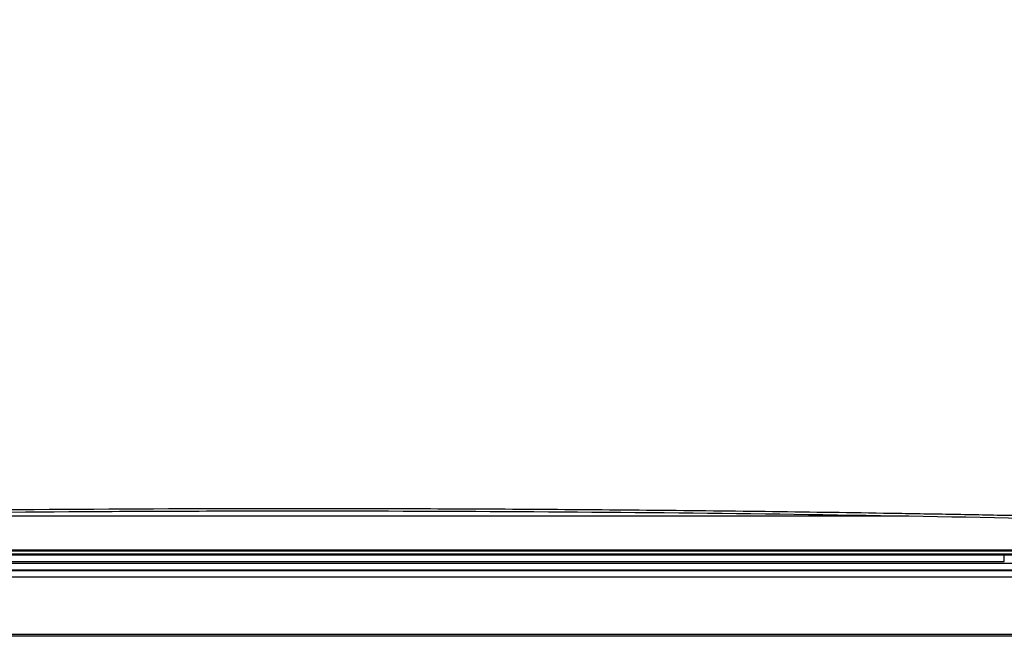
# Model space of a CAD drawing. Header units: millimetres. Extents: x -3.03 to 0.78, y -0.23 to 0.59.
# Tile 34 of 165: x 0.136 to 0.2131, y 0.0254 to 0.0736. Entities that reach past the tile are written whole.
import ezdxf

# ---------------------------------------------------------------- set-up
doc = ezdxf.new("R2010")
doc.units = ezdxf.units.MM

msp = doc.modelspace()

# ---------------------------------------------------------------- linework, layer by layer
at = {"color": 9, "linetype": 'Continuous', "lineweight": 25}
for p, q in [((0.204872, 0.03476), (0.111472, 0.03476)), ((0.213111, 0.031203), (0.213111, 0.031702)), ((0.09465, 0.031074), (0.22175, 0.031074)), ((0.09465, 0.030493), (0.22175, 0.030493)), ((0.223229, 0.029993), (0.093172, 0.029993))]:
    msp.add_line(p, q, dxfattribs=at)
at = {"color": 7, "linetype": 'Continuous', "lineweight": 25}
for p, q in [((0.079813, 0.031823), (0.236587, 0.031823)), ((0.08127, 0.032051), (0.23513, 0.032051)), ((0.235129, 0.032095), (0.081271, 0.032095)), ((0.2282, 0.031742), (0.0882, 0.031742)), ((0.2282, 0.031733), (0.0882, 0.031733)), ((0.226956, 0.031702), (0.089444, 0.031702)), ((0.103289, 0.031203), (0.213111, 0.031203)), ((0.09465, 0.030559), (0.22175, 0.030559)), ((0.09465, 0.030529), (0.22175, 0.030529)), ((0.22175, 0.03052), (0.09465, 0.03052)), ((0.247113, 0.025484), (0.069287, 0.025484)), ((0.247244, 0.025353), (0.069156, 0.025353))]:
    msp.add_line(p, q, dxfattribs=at)
for points, knots in [([(0.115082, 0.092587), (0.115082, 0.092587), (0.115082, 0.092587), (0.115082, 0.092587), (0.097777, 0.197299), (0.196872, 0.072175), (0.115082, 0.092587)], [0, 0, 0, 0, 0.000002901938, 0.000002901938, 0.000002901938, 0.000002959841, 0.000002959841, 0.000002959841, 0.000002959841]), ([(0.084354, 0.034405), (0.090319, 0.034564), (0.096355, 0.034703), (0.10399, 0.034854), (0.105522, 0.034883), (0.108588, 0.034938), (0.110123, 0.034964), (0.114732, 0.035039), (0.11781, 0.035084), (0.133234, 0.035285), (0.14567, 0.035366), (0.164472, 0.035366), (0.170719, 0.035345), (0.183166, 0.035265), (0.189367, 0.035204), (0.198635, 0.035084), (0.201719, 0.035039), (0.206336, 0.034963), (0.207874, 0.034937), (0.210939, 0.034881), (0.212466, 0.034853), (0.220082, 0.034702), (0.2261, 0.034563), (0.232047, 0.034405)], [0, 0, 0, 0, 0.125, 0.125, 0.15625, 0.15625, 0.1875, 0.1875, 0.25, 0.25, 0.5, 0.5, 0.625, 0.625, 0.75, 0.75, 0.8125, 0.8125, 0.84375, 0.84375, 0.875, 0.875, 1, 1, 1, 1]), ([(0.229985, 0.034231), (0.218313, 0.034536), (0.206451, 0.034765), (0.188376, 0.034995), (0.182325, 0.035053), (0.170208, 0.035129), (0.164135, 0.035148), (0.155006, 0.035148), (0.151958, 0.035143), (0.145888, 0.035123), (0.142862, 0.035109), (0.133807, 0.035051), (0.127805, 0.034993), (0.109895, 0.034764), (0.098087, 0.034536), (0.086416, 0.034231)], [0, 0, 0, 0, 0.25, 0.25, 0.375, 0.375, 0.5, 0.5, 0.5625, 0.5625, 0.625, 0.625, 0.75, 0.75, 1, 1, 1, 1])]:
    msp.add_open_spline(points, degree=3, knots=knots, dxfattribs=at)

doc.saveas('drawing.dxf')
